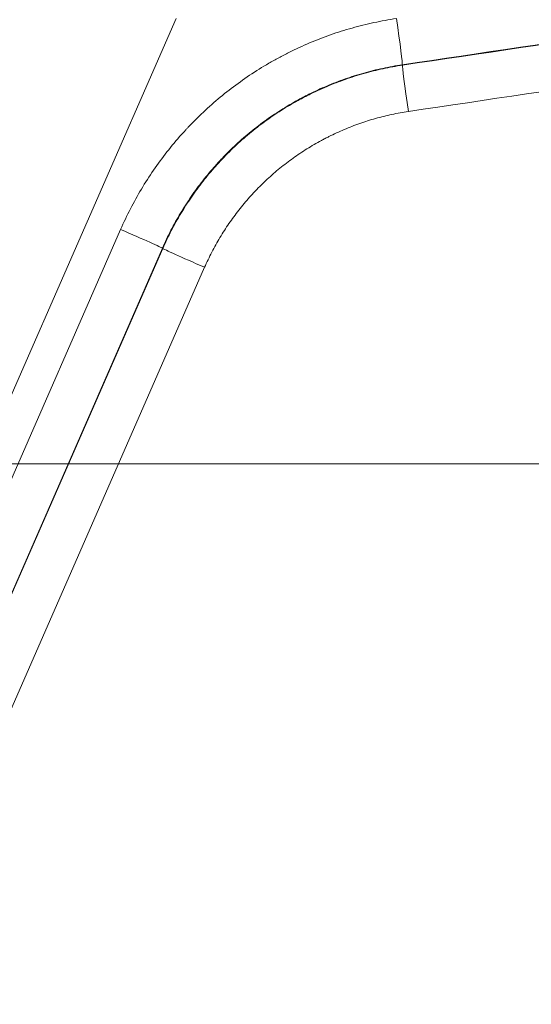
# Model space of a CAD drawing. Header units: millimetres. Extents: x 0 to 594, y 0 to 420.
# Tile 89 of 256: x 137.46 to 139.1, y 326.96 to 330.11. Entities that reach past the tile are written whole.
import ezdxf

# ---------------------------------------------------------------- set-up
doc = ezdxf.new("R2010")
doc.units = ezdxf.units.MM
doc.layers.add('1', color=7, linetype='Continuous', true_color=0xffffff)
doc.styles.add('Arial', font='txt')
doc.dimstyles.get("Standard").update_dxf_attribs({"dimtxt": 0.18, "dimasz": 0.18, "dimexe": 0.18, "dimexo": 0.0625, "dimgap": 0.09, "dimtad": 0, "dimtih": 1, "dimtoh": 1, "dimdec": 4, "dimzin": 0, "dimdsep": 46, "dimtxsty": 'Standard', "dimcen": 0.09, "dimadec": 0, "dimazin": 0, "dimtfac": 1, "dimtdec": 4, "dimtofl": 0, "dimtmove": 0, "dimatfit": 3, "dimfxl": 0, "dimtolj": 1, "dimtzin": 0, "dimarcsym": 0})

# ---------------------------------------------------------------- blocks, each defined once
blk = doc.blocks.new('_U6')
at = {"layer": '1', "color": 18, "lineweight": 18}
for p, q in [((135.9242, 328.6865), (135.9242, 388.6144)), ((338.7503, 348.6183), (338.7503, 388.6144)), ((135.9242, 386.6144), (231.2541, 386.6144)), ((338.7503, 386.6144), (243.4204, 386.6144))]:
    blk.add_line(p, q, dxfattribs=at)
at = {"layer": '1', "color": 18}
for points in [[(135.9242, 386.6144), (139.4242, 387.5523), (139.4242, 385.6766)], [(338.7503, 386.6144), (335.2503, 385.6766), (335.2503, 387.5523)]]:
    blk.add_solid(points, dxfattribs=at)
at = {"layer": '1', "color": 18, "linetype": 'Continuous', "lineweight": 13, "insert": (232.9396, 383.9787), "char_height": 3.5, "attachment_point": 7, "line_spacing_factor": 1.047437, "style": 'Arial'}
blk.add_mtext('\\fArial|b0|i0;\\W1.0000;4.06', dxfattribs=at)
blk = doc.blocks.new('_U9')
at = {"layer": '1', "color": 18, "lineweight": 18}
for p, q in [((135.9242, 328.6865), (181.306, 328.6865)), ((179.306, 328.6865), (179.306, 250.8383)), ((170.9219, 289.963), (181.306, 289.963)), ((179.306, 250.8383), (184.306, 250.8383))]:
    blk.add_line(p, q, dxfattribs=at)
at = {"layer": '1', "color": 18}
for points in [[(179.306, 328.6865), (180.2438, 325.1865), (178.3681, 325.1865)], [(179.306, 289.963), (178.3681, 293.463), (180.2438, 293.463)]]:
    blk.add_solid(points, dxfattribs=at)
at = {"layer": '1', "color": 18, "linetype": 'Continuous', "lineweight": 13, "char_height": 3.5, "attachment_point": 7, "line_spacing_factor": 1.047437, "style": 'Arial'}
for s, insert in [('\\fArial|b0|i0;\\W1.0000;0.8', (185.9915, 248.2025)), ('\\fArial|b0|i0;\\W1.0000;FWD LIFT POINTS', (185.9915, 241.1404))]:
    blk.add_mtext(s, dxfattribs=dict(at, insert=insert))

msp = doc.modelspace()

# ---------------------------------------------------------------- linework, layer by layer
at = {"layer": '1', "color": 155, "linetype": 'Continuous', "lineweight": 13}
for p, q in [((137.9632, 330.1122), (135.4938, 324.4721)), ((135.6987, 324.6703), (137.7859, 329.4374)), ((137.9197, 329.3773), (135.8325, 324.6102)), ((135.834, 324.6099), (137.9207, 329.376)), ((138.0546, 329.3159), (135.9678, 324.5498))]:
    msp.add_line(p, q, dxfattribs=at)
for centre, major_axis, ratio, start_param, end_param in [((138.665, 330.1126), (0.0222, -0.1484), 0.023041, 0.034916, 1.567351), ((138.7104, 329.815), (-0.0222, 0.1484), 0.023041, 0.034916, 1.567351), ((137.7824, 329.4374), (0.1374, -0.0602), 0.009346, 0.034908, 1.549454), ((138.0581, 329.3159), (-0.1374, 0.0602), 0.009346, 0.034908, 1.549454)]:
    msp.add_ellipse(centre, major_axis=major_axis, ratio=ratio, start_param=start_param, end_param=end_param, dxfattribs=at)
for points, knots in [([(187.503, 332.7645), (183.4254, 332.7086), (179.3481, 332.637), (174.7616, 332.535), (174.252, 332.5234), (173.4876, 332.5054), (173.2328, 332.4993), (172.7232, 332.487), (172.4684, 332.4807), (171.704, 332.4616), (170.9397, 332.4417), (170.1754, 332.4203), (169.6659, 332.4056), (169.4112, 332.398), (168.1375, 332.3594), (167.1187, 332.3251), (165.0813, 332.2491), (164.0628, 332.2072), (162.026, 332.115), (161.0078, 332.0646), (159.7353, 331.9957), (159.4808, 331.9816), (158.9718, 331.9528), (158.7174, 331.9381), (157.9541, 331.8931), (157.4453, 331.8618), (154.902, 331.6989), (152.869, 331.5475), (149.8227, 331.283), (148.8078, 331.1886), (147.2862, 331.0366), (146.5257, 330.9579), (145.7654, 330.8751), (145.2587, 330.819), (145.0054, 330.7905), (144.4989, 330.7324), (144.2457, 330.7029), (143.7395, 330.6429), (142.9803, 330.5514), (142.2218, 330.4553), (140.7055, 330.2564), (139.6957, 330.1152), (138.6872, 329.9644)], [0, 0, 0, 0, 0.25, 0.25, 0.28125, 0.28125, 0.296875, 0.296875, 0.3125, 0.3125, 0.34375, 0.359375, 0.359375, 0.375, 0.375, 0.4375, 0.4375, 0.5, 0.5, 0.5625, 0.5625, 0.578125, 0.578125, 0.59375, 0.59375, 0.625, 0.625, 0.75, 0.75, 0.8125, 0.8125, 0.84375, 0.859375, 0.859375, 0.875, 0.875, 0.890625, 0.890625, 0.90625, 0.9375, 0.9375, 1, 1, 1, 1]), ([(138.6881, 329.9632), (139.6966, 330.114), (140.7063, 330.2553), (142.2225, 330.4541), (142.981, 330.5502), (143.7402, 330.6417), (144.2464, 330.7017), (144.4995, 330.7312), (145.006, 330.7892), (145.2593, 330.8178), (145.766, 330.8739), (146.5262, 330.9567), (147.2867, 331.0353), (148.8082, 331.1874), (149.8231, 331.2818), (152.8693, 331.5463), (154.9022, 331.6976), (157.4454, 331.8605), (157.9541, 331.8918), (158.7174, 331.9369), (158.9718, 331.9516), (159.4808, 331.9803), (160.7532, 332.0508), (162.0259, 332.1138), (164.0626, 332.206), (165.081, 332.2478), (167.1183, 332.3239), (168.1371, 332.3581), (169.4107, 332.3968), (169.6655, 332.4043), (170.1749, 332.419), (170.9392, 332.4404), (171.7035, 332.4603), (172.4678, 332.4795), (172.7226, 332.4857), (173.2322, 332.4981), (173.487, 332.5041), (174.2513, 332.5221), (174.7609, 332.5338), (179.3472, 332.6358), (183.4243, 332.7074), (187.5017, 332.7632)], [0, 0, 0, 0, 0.0625, 0.0625, 0.09375, 0.109375, 0.109375, 0.125, 0.125, 0.140625, 0.140625, 0.15625, 0.1875, 0.1875, 0.25, 0.25, 0.375, 0.375, 0.40625, 0.40625, 0.421875, 0.421875, 0.4375, 0.5, 0.5, 0.5625, 0.5625, 0.625, 0.625, 0.640625, 0.640625, 0.65625, 0.6875, 0.6875, 0.703125, 0.703125, 0.71875, 0.71875, 0.75, 0.75, 1, 1, 1, 1]), ([(187.5004, 332.6133), (183.4247, 332.5575), (179.3493, 332.4859), (174.7649, 332.384), (174.2555, 332.3724), (173.4914, 332.3544), (173.2367, 332.3483), (172.7274, 332.336), (172.4727, 332.3297), (171.7087, 332.3106), (170.9447, 332.2907), (170.1808, 332.2693), (169.6715, 332.2546), (169.4169, 332.2471), (168.1438, 332.2084), (167.1254, 332.1742), (165.089, 332.0982), (164.0709, 332.0564), (162.0351, 331.9643), (161.0174, 331.9139), (159.7454, 331.845), (159.491, 331.831), (158.9823, 331.8022), (158.7279, 331.7875), (157.965, 331.7425), (157.4564, 331.7113), (154.9143, 331.5484), (152.8823, 331.3972), (149.8373, 331.1329), (148.8228, 331.0385), (147.302, 330.8866), (146.5418, 330.808), (145.7819, 330.7252), (145.2754, 330.6691), (145.0222, 330.6406), (144.5159, 330.5826), (144.2629, 330.5531), (143.7569, 330.4932), (142.9981, 330.4017), (142.2398, 330.3056), (140.7242, 330.1069), (139.715, 329.9657), (138.7069, 329.815)], [0, 0, 0, 0, 0.25, 0.25, 0.28125, 0.28125, 0.296875, 0.296875, 0.3125, 0.3125, 0.34375, 0.359375, 0.359375, 0.375, 0.375, 0.4375, 0.4375, 0.5, 0.5, 0.5625, 0.5625, 0.578125, 0.578125, 0.59375, 0.59375, 0.625, 0.625, 0.75, 0.75, 0.8125, 0.8125, 0.84375, 0.859375, 0.859375, 0.875, 0.875, 0.890625, 0.890625, 0.90625, 0.9375, 0.9375, 1, 1, 1, 1]), ([(137.7859, 329.4374), (137.7957, 329.4597), (137.8061, 329.4817), (137.8283, 329.5247), (137.8517, 329.5668), (137.8907, 329.6275), (137.9192, 329.6664), (137.949, 329.7044), (137.9646, 329.723), (137.9848, 329.7457), (137.9889, 329.7502), (137.9951, 329.7569), (137.9972, 329.7591), (138.0013, 329.7636), (138.0118, 329.7747), (138.0224, 329.7855), (138.0483, 329.811), (138.0837, 329.8439), (138.1397, 329.8895), (138.1983, 329.9315), (138.2393, 329.9571), (138.2707, 329.9754), (138.2813, 329.9814), (138.2974, 329.99), (138.3028, 329.9929), (138.3136, 329.9985), (138.319, 330.0013), (138.3462, 330.0149), (138.3682, 330.025), (138.4126, 330.0438), (138.4576, 330.0612), (138.5264, 330.0829), (138.5732, 330.0945), (138.6204, 330.1047), (138.6443, 330.109), (138.6685, 330.1126)], [0, 0, 0, 0, 0.0625, 0.0625, 0.125, 0.1875, 0.25, 0.25, 0.3125, 0.3125, 0.328125, 0.328125, 0.335938, 0.335938, 0.34375, 0.375, 0.375, 0.4375, 0.5, 0.5625, 0.625, 0.625, 0.65625, 0.65625, 0.671875, 0.671875, 0.6875, 0.6875, 0.75, 0.75, 0.8125, 0.875, 0.9375, 0.9375, 1, 1, 1, 1]), ([(138.6872, 329.9644), (138.6663, 329.9613), (138.6455, 329.9575), (138.6044, 329.9487), (138.5637, 329.9386), (138.5039, 329.9197), (138.4453, 329.8971), (138.407, 329.8794), (138.3834, 329.8676), (138.3787, 329.8652), (138.3693, 329.8604), (138.3646, 329.8579), (138.3506, 329.8503), (138.3414, 329.8452), (138.3141, 329.8293), (138.2784, 329.807), (138.2274, 329.7704), (138.1788, 329.7308), (138.1479, 329.7022), (138.1254, 329.68), (138.1162, 329.6706), (138.1071, 329.661), (138.1035, 329.6571), (138.1017, 329.6552), (138.0963, 329.6493), (138.0785, 329.6297), (138.0481, 329.5933), (138.0109, 329.5427), (137.977, 329.4899), (137.9566, 329.4532), (137.9373, 329.4158), (137.9282, 329.3967), (137.9197, 329.3773)], [0, 0, 0, 0, 0.0625, 0.0625, 0.125, 0.1875, 0.25, 0.3125, 0.3125, 0.328125, 0.328125, 0.34375, 0.34375, 0.375, 0.375, 0.4375, 0.5, 0.5625, 0.625, 0.625, 0.65625, 0.664063, 0.664063, 0.671875, 0.671875, 0.6875, 0.75, 0.8125, 0.875, 0.9375, 0.9375, 1, 1, 1, 1]), ([(137.9207, 329.376), (137.9293, 329.3954), (137.9383, 329.4145), (137.9576, 329.4519), (137.978, 329.4885), (138.0119, 329.5413), (138.0491, 329.592), (138.0761, 329.6243), (138.0937, 329.644), (138.0973, 329.6479), (138.1027, 329.6538), (138.1045, 329.6557), (138.1081, 329.6596), (138.1172, 329.6692), (138.1264, 329.6787), (138.1489, 329.7009), (138.1797, 329.7294), (138.2283, 329.7691), (138.2794, 329.8057), (138.315, 329.8279), (138.3423, 329.8438), (138.3515, 329.849), (138.3655, 329.8566), (138.3702, 329.8591), (138.3796, 329.8639), (138.4032, 329.876), (138.4462, 329.8958), (138.5048, 329.9184), (138.5646, 329.9374), (138.6053, 329.9475), (138.6464, 329.9563), (138.6672, 329.9601), (138.6881, 329.9632)], [0, 0, 0, 0, 0.0625, 0.0625, 0.125, 0.1875, 0.25, 0.3125, 0.3125, 0.328125, 0.328125, 0.335938, 0.335938, 0.34375, 0.375, 0.375, 0.4375, 0.5, 0.5625, 0.625, 0.625, 0.65625, 0.65625, 0.671875, 0.671875, 0.6875, 0.75, 0.8125, 0.875, 0.9375, 0.9375, 1, 1, 1, 1]), ([(138.7069, 329.815), (138.6891, 329.8123), (138.6715, 329.8091), (138.6365, 329.8016), (138.6019, 329.793), (138.5511, 329.777), (138.5013, 329.7577), (138.4688, 329.7427), (138.4487, 329.7327), (138.4447, 329.7307), (138.4367, 329.7265), (138.4327, 329.7244), (138.4208, 329.718), (138.413, 329.7136), (138.3897, 329.7001), (138.3595, 329.6811), (138.3161, 329.6501), (138.2747, 329.6163), (138.2485, 329.5921), (138.2294, 329.5732), (138.2231, 329.5668), (138.2138, 329.557), (138.2108, 329.5537), (138.2047, 329.5471), (138.1895, 329.5304), (138.1637, 329.4995), (138.1321, 329.4565), (138.1033, 329.4116), (138.0773, 329.3648), (138.0618, 329.3324), (138.0546, 329.3159)], [0, 0, 0, 0, 0.0625, 0.0625, 0.125, 0.1875, 0.25, 0.3125, 0.3125, 0.328125, 0.328125, 0.34375, 0.34375, 0.375, 0.375, 0.4375, 0.5, 0.5625, 0.625, 0.625, 0.65625, 0.65625, 0.671875, 0.671875, 0.6875, 0.75, 0.8125, 0.875, 0.9375, 1, 1, 1, 1])]:
    msp.add_open_spline(points, degree=3, knots=knots, dxfattribs=at)
for points in [[(138.6872, 329.9644), (138.6875, 329.964), (138.6878, 329.9636), (138.6881, 329.9632)], [(137.9207, 329.376), (137.9204, 329.3764), (137.9201, 329.3769), (137.9197, 329.3773)]]:
    msp.add_open_spline(points, degree=3, dxfattribs=at)

# ---------------------------------------------------------------- dimensions: what is measured, and where the dimension line sits
at = {"layer": '1', "color": 18, "linetype": 'Continuous', "lineweight": 13}
dim = msp.add_linear_dim(base=(135.9242, 386.6144), p1=(338.7503, 348.6183), p2=(135.9242, 328.6865), dimstyle='Standard', override={"dimtxt": 3.5, "dimasz": 3.5, "dimexe": 2, "dimexo": 0, "dimgap": 1.5, "dimtih": 1, "dimtoh": 1, "dimdec": 2, "dimlfac": 0.02, "dimdsep": 46, "dimlunit": 2, "dimtxsty": 'Arial', "dimsah": 1, "dimse1": 0, "dimse2": 0, "dimsd1": 0, "dimsd2": 0, "dimclrd": 18, "dimclre": 18, "dimclrt": 18, "dimtol": 0, "dimtm": -0.1, "dimtfac": 1, "dimtdec": 2, "dimtofl": 1, "dimtmove": 0, "dimlwd": 18, "dimlwe": 18}, dxfattribs=at)
dim.commit()
dim.dimension.update_dxf_attribs({"geometry": '_U6', "text_midpoint": (237.3372, 386.6144), "dimtype": 160})
dim = msp.add_linear_dim(base=(179.306, 289.963), p1=(135.9242, 328.6865), p2=(170.9219, 289.963), angle=90, text=' <> \\P\\fArial|b0|i0;\\C18;{\\H1.00x;\\fArial|b0|i0;FWD LIFT POINTS\\fArial|b0|i0;}\\C18;', dimstyle='Standard', override={"dimtxt": 3.5, "dimasz": 3.5, "dimexe": 2, "dimexo": 0, "dimgap": 1.5, "dimtih": 1, "dimtoh": 1, "dimdec": 1, "dimlfac": 0.02, "dimdsep": 46, "dimlunit": 2, "dimtxsty": 'Arial', "dimsah": 1, "dimse1": 0, "dimse2": 0, "dimsd1": 0, "dimsd2": 0, "dimclrd": 18, "dimclre": 18, "dimclrt": 18, "dimtol": 0, "dimtm": -0.1, "dimtfac": 1, "dimtdec": 2, "dimtofl": 1, "dimtmove": 1, "dimlwd": 18, "dimlwe": 18}, dxfattribs=at)
dim.commit()
dim.dimension.update_dxf_attribs({"geometry": '_U9', "text_midpoint": (206.6381, 247.3073), "dimtype": 160})

doc.saveas('drawing.dxf')
